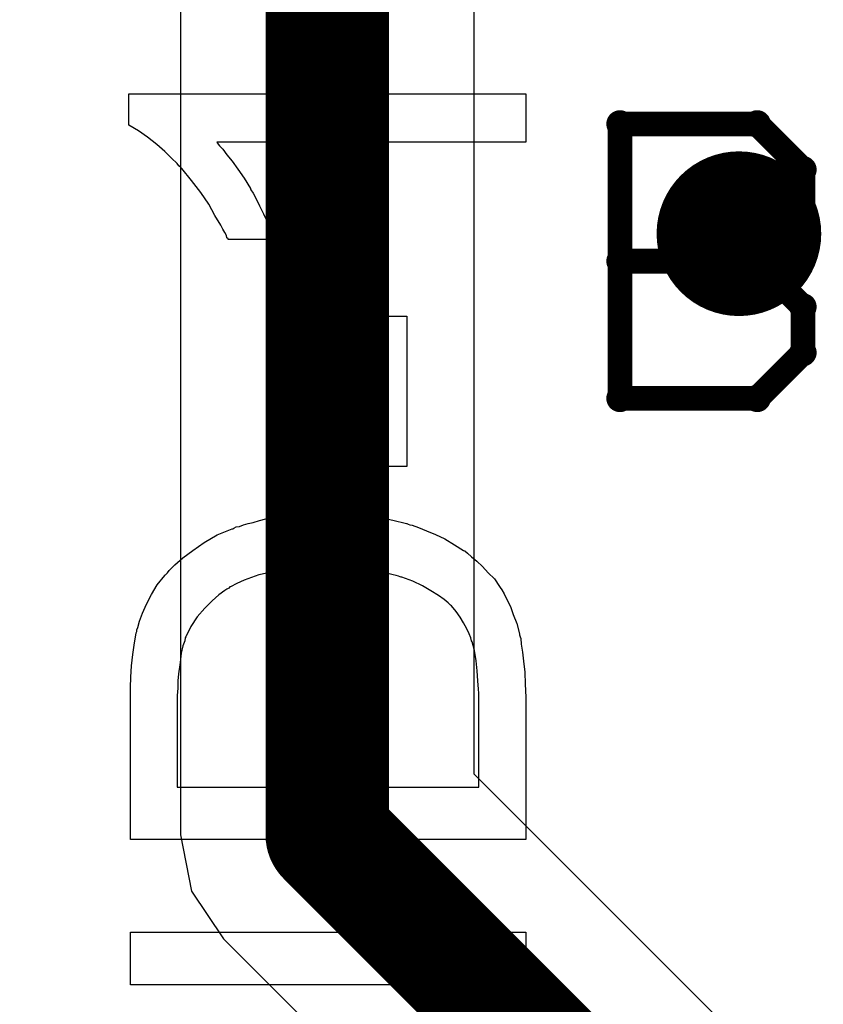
# Model space of a CAD drawing. Extents: x -1.5 to 9, y -3 to 5.
# Tile 187 of 256: x 0.3626 to 0.4602, y 3.4444 to 3.564. Entities that reach past the tile are written whole.
import ezdxf

# ---------------------------------------------------------------- set-up
doc = ezdxf.new("R2010")
doc.units = 0
doc.layers.get('0').update_dxf_attribs({"linetype": 'CONTINUOUS'})
for name, color, linetype in [('qfn16-30-34-a_copper_signal_1', 1, 'CONTINUOUS'), ('qfn16-30-34-a_copper_signal_2', 1, 'CONTINUOUS'), ('qfn16-30-34-a_copper_signal_bot', 5, 'CONTINUOUS'), ('qfn16-30-34-a_copper_signal_top', 1, 'CONTINUOUS'), ('qfn16-30-34-a_drawing_1', 1, 'CONTINUOUS'), ('qfn16-30-34-a_drillmap_1', 1, 'CONTINUOUS'), ('qfn16-30-34-a_legend_top', 2, 'CONTINUOUS'), ('qfn16-30-34-a_pth_drill', 1, 'CONTINUOUS')]:
    doc.layers.add(name, color=color, linetype=linetype)

# ---------------------------------------------------------------- blocks, each defined once
blk = doc.blocks.new('D29')
at = {"const_width": 0.01}
blk.add_lwpolyline([(-0.005, 0, 1), (0.005, 0, 1)], format="xyb", close=True, dxfattribs=at)
blk = doc.blocks.new('D21')
at = {"const_width": 0.0075}
blk.add_lwpolyline([(-0.00375, 0, 1), (0.00375, 0, 1)], format="xyb", close=True, dxfattribs=at)
blk = doc.blocks.new('D64')
at = {"const_width": 0.005}
blk.add_lwpolyline([(-0.0025, 0, 1), (0.0025, 0, 1)], format="xyb", close=True, dxfattribs=at)
blk = doc.blocks.new('D69')
at = {"const_width": 0.001667}
blk.add_lwpolyline([(-0.000833, 0, 1), (0.000833, 0, 1)], format="xyb", close=True, dxfattribs=at)
blk = doc.blocks.new('D44')
at = {"const_width": 0.0025}
blk.add_lwpolyline([(-0.00125, 0, 1), (0.00125, 0, 1)], format="xyb", close=True, dxfattribs=at)

msp = doc.modelspace()

# ---------------------------------------------------------------- linework, layer by layer
at = {"layer": 'qfn16-30-34-a_copper_signal_bot', "color": 5, "const_width": 0.015}
for points in [[(0.4, 3.465), (0.4, 3.653)], [(0.4, 3.465), (0.45, 3.415)]]:
    msp.add_lwpolyline(points, dxfattribs=at)
at = {"layer": 'qfn16-30-34-a_copper_signal_bot', "color": 5}
for points in [[(0.382157, 3.639205), (0.382157, 3.465), (0.383515, 3.458172), (0.387383, 3.452383), (0.432157, 3.407609), (0.432157, 3.400197), (0.427157, 3.397732), (0.421433, 3.402124), (0.411095, 3.406406), (0.4, 3.407867), (0.388905, 3.406406), (0.378567, 3.402124), (0.372843, 3.397732), (0.367843, 3.400197), (0.367843, 3.414999), (0.367843, 3.415), (0.366485, 3.421828), (0.362617, 3.427617), (0.362616, 3.427617), (0.317843, 3.472391), (0.317843, 3.639205)], [(0.462616, 3.427617), (0.417843, 3.472391), (0.417843, 3.639205)]]:
    msp.add_lwpolyline(points, dxfattribs=at)
at = {"layer": 'qfn16-30-34-a_drawing_1', "color": 1, "const_width": 0.003}
for points in [[(0.435559, 3.551328), (0.435559, 3.518006)], [(0.45222, 3.551328), (0.435559, 3.551328)], [(0.457774, 3.545774), (0.45222, 3.551328)], [(0.457774, 3.54022), (0.457774, 3.545774)], [(0.45222, 3.534667), (0.457774, 3.54022)], [(0.45222, 3.534667), (0.435559, 3.534667)], [(0.435559, 3.534667), (0.45222, 3.534667)], [(0.457774, 3.529113), (0.45222, 3.534667)], [(0.457774, 3.523559), (0.457774, 3.529113)], [(0.45222, 3.518006), (0.457774, 3.523559)], [(0.435559, 3.518006), (0.45222, 3.518006)]]:
    msp.add_lwpolyline(points, dxfattribs=at)
at = {"layer": 'qfn16-30-34-a_drillmap_1', "color": 1, "const_width": 0.005}
for points in [[(0.45, 3.533), (0.45, 3.543)], [(0.445, 3.538), (0.455, 3.538)]]:
    msp.add_lwpolyline(points, dxfattribs=at)
at = {"layer": 'qfn16-30-34-a_legend_top', "color": 2}
for points in [[(0.424116, 3.549101), (0.386571, 3.549101), (0.38664, 3.549032), (0.386918, 3.548684), (0.387334, 3.548268), (0.38782, 3.547574), (0.388445, 3.546811), (0.389139, 3.545839), (0.389902, 3.544729), (0.390666, 3.543479), (0.390666, 3.54341), (0.390735, 3.543341), (0.391013, 3.542924), (0.39136, 3.54223), (0.391776, 3.541398), (0.392262, 3.540426), (0.392748, 3.539385), (0.393233, 3.538344), (0.39365, 3.537303), (0.387959, 3.537303), (0.387959, 3.537372), (0.38782, 3.537511), (0.387751, 3.537789), (0.387543, 3.538136), (0.387334, 3.538552), (0.387057, 3.539038), (0.386363, 3.540218), (0.385599, 3.541606), (0.384628, 3.542994), (0.383517, 3.544451), (0.382338, 3.545909), (0.382268, 3.545978), (0.382199, 3.546047), (0.381991, 3.546256), (0.381782, 3.546533), (0.381088, 3.547158), (0.380256, 3.54799), (0.379284, 3.548823), (0.378174, 3.549726), (0.377063, 3.550489), (0.375883, 3.551183), (0.375883, 3.555), (0.424116, 3.555), (0.424116, 3.549101)], [(0.409681, 3.509751), (0.403782, 3.509751), (0.403782, 3.528003), (0.409681, 3.528003), (0.409681, 3.509751)], [(0.401284, 3.50406), (0.401839, 3.50406), (0.403158, 3.503991), (0.404684, 3.503783), (0.406281, 3.503575), (0.407946, 3.503227), (0.409612, 3.502811), (0.409681, 3.502811), (0.40982, 3.502742), (0.410028, 3.502672), (0.410306, 3.502603), (0.411069, 3.502325), (0.412041, 3.501909), (0.413151, 3.501492), (0.414262, 3.500937), (0.415441, 3.500243), (0.416552, 3.499549), (0.416691, 3.49948), (0.417038, 3.499202), (0.417523, 3.498786), (0.418148, 3.498231), (0.418842, 3.497606), (0.419536, 3.496843), (0.420299, 3.496079), (0.420924, 3.495177), (0.420993, 3.495038), (0.421202, 3.494761), (0.421479, 3.494275), (0.421826, 3.493581), (0.422243, 3.492748), (0.42259, 3.491776), (0.423006, 3.490666), (0.423353, 3.489417), (0.423353, 3.489278), (0.423422, 3.48907), (0.423492, 3.488862), (0.423561, 3.488168), (0.4237, 3.487196), (0.423839, 3.486086), (0.423978, 3.484767), (0.424047, 3.48331), (0.424116, 3.481713), (0.424116, 3.464433), (0.376092, 3.464433), (0.376092, 3.482893), (0.376161, 3.484142), (0.37623, 3.48553), (0.376369, 3.486919), (0.376577, 3.488307), (0.376786, 3.489486), (0.376786, 3.489556), (0.376855, 3.489695), (0.376855, 3.489903), (0.376994, 3.49018), (0.377202, 3.490944), (0.377549, 3.491915), (0.378035, 3.493026), (0.378659, 3.494206), (0.379353, 3.495385), (0.380256, 3.496496), (0.380325, 3.496565), (0.380394, 3.496635), (0.380603, 3.496843), (0.380811, 3.49712), (0.381505, 3.497814), (0.382476, 3.498647), (0.383656, 3.499549), (0.385044, 3.500521), (0.38664, 3.501423), (0.388445, 3.502186), (0.388514, 3.502186), (0.388653, 3.502256), (0.388931, 3.502395), (0.389347, 3.502464), (0.389833, 3.502672), (0.390388, 3.502811), (0.391013, 3.50295), (0.391776, 3.503158), (0.392539, 3.503366), (0.393442, 3.503505), (0.395385, 3.503852), (0.397536, 3.50406), (0.399896, 3.50413), (0.399965, 3.50413), (0.400104, 3.50413), (0.400451, 3.50413), (0.400798, 3.50413), (0.401284, 3.50406)], [(0.399757, 3.497606), (0.399688, 3.497606), (0.39941, 3.497606), (0.399063, 3.497606), (0.398508, 3.497537), (0.397883, 3.497537), (0.397189, 3.497467), (0.396356, 3.497398), (0.395524, 3.497329), (0.39365, 3.496981), (0.391707, 3.496565), (0.389902, 3.495941), (0.389, 3.495524), (0.388237, 3.495108), (0.388167, 3.495108), (0.388028, 3.494969), (0.38782, 3.49483), (0.387543, 3.494691), (0.386849, 3.494136), (0.386016, 3.493442), (0.385114, 3.49254), (0.384211, 3.491499), (0.383448, 3.490319), (0.382823, 3.48907), (0.382754, 3.488931), (0.382685, 3.488584), (0.382476, 3.487959), (0.382268, 3.487057), (0.382129, 3.485947), (0.381921, 3.484559), (0.381852, 3.483726), (0.381852, 3.482824), (0.381782, 3.481922), (0.381782, 3.470818), (0.418426, 3.470818), (0.418426, 3.482199), (0.418356, 3.482685), (0.418287, 3.483726), (0.418217, 3.484906), (0.418079, 3.486155), (0.41787, 3.487404), (0.417593, 3.488445), (0.417523, 3.488584), (0.417454, 3.488931), (0.417246, 3.489417), (0.416968, 3.490041), (0.416552, 3.490735), (0.416135, 3.49143), (0.41565, 3.492124), (0.415094, 3.492818), (0.414956, 3.492887), (0.414678, 3.493164), (0.414192, 3.493581), (0.413498, 3.494067), (0.412596, 3.494622), (0.411555, 3.495247), (0.410375, 3.495802), (0.409057, 3.496287), (0.408987, 3.496287), (0.408848, 3.496357), (0.40864, 3.496426), (0.408363, 3.496496), (0.408016, 3.496565), (0.40753, 3.496704), (0.407044, 3.496843), (0.406489, 3.496981), (0.405101, 3.49719), (0.403505, 3.497398), (0.4017, 3.497537), (0.399757, 3.497606)], [(0.424116, 3.446805), (0.376092, 3.446805), (0.376092, 3.45319), (0.424116, 3.45319), (0.424116, 3.446805)]]:
    msp.add_lwpolyline(points, dxfattribs=at)

# ---------------------------------------------------------------- block references
at = {"layer": 'qfn16-30-34-a_copper_signal_1'}
msp.add_blockref('D29', (0.45, 3.538), dxfattribs=at)
at = {"layer": 'qfn16-30-34-a_copper_signal_2'}
msp.add_blockref('D29', (0.45, 3.538), dxfattribs=at)
at = {"layer": 'qfn16-30-34-a_copper_signal_bot'}
for name, p in [('D29', (0.45, 3.538)), ('D21', (0.4, 3.465)), ('D21', (0.4, 3.465))]:
    msp.add_blockref(name, p, dxfattribs=at)
at = {"layer": 'qfn16-30-34-a_copper_signal_top'}
msp.add_blockref('D29', (0.45, 3.538), dxfattribs=at)
at = {"layer": 'qfn16-30-34-a_drawing_1'}
for p in [(0.435559, 3.551328), (0.435559, 3.551328), (0.45222, 3.551328), (0.457774, 3.545774), (0.457774, 3.54022), (0.435559, 3.534667), (0.45222, 3.534667), (0.45222, 3.534667), (0.457774, 3.529113), (0.457774, 3.523559), (0.435559, 3.518006), (0.45222, 3.518006)]:
    msp.add_blockref('D69', p, dxfattribs=at)
at = {"layer": 'qfn16-30-34-a_drillmap_1'}
for p in [(0.45, 3.543), (0.445, 3.538), (0.455, 3.538), (0.45, 3.533)]:
    msp.add_blockref('D44', p, dxfattribs=at)
at = {"layer": 'qfn16-30-34-a_pth_drill'}
msp.add_blockref('D64', (0.45, 3.538), dxfattribs=at)

doc.saveas('drawing.dxf')
